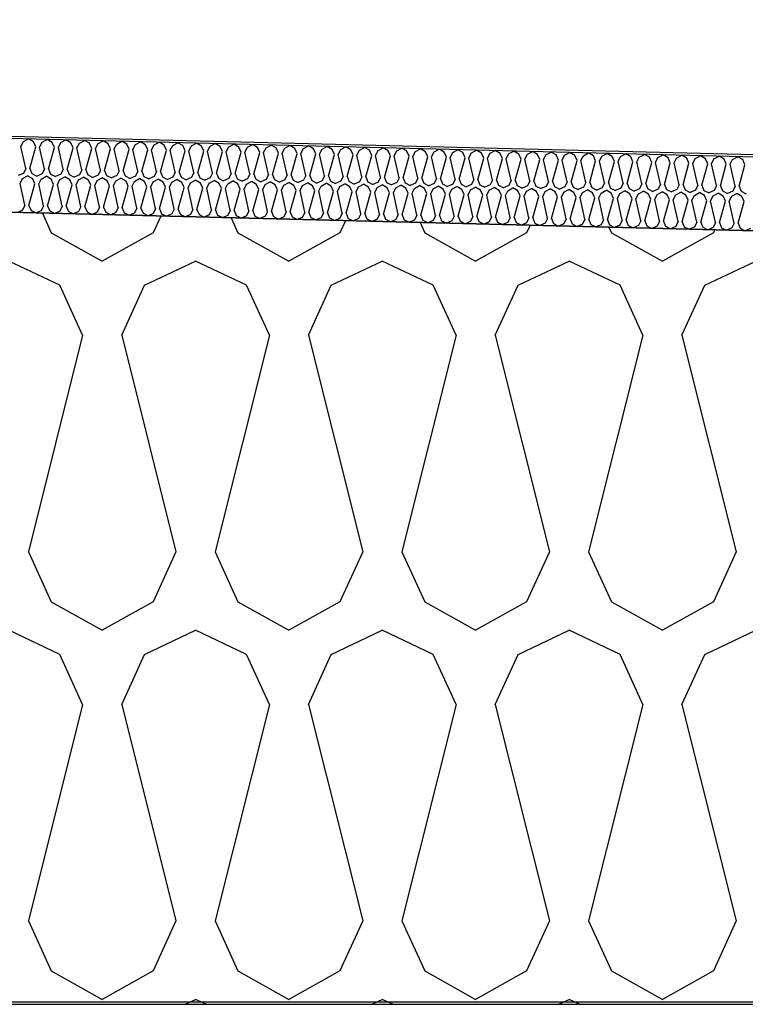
# Model space of a CAD drawing. Header units: millimetres. Extents: x -20520 to 12860, y -2780 to 10870.
# Tile 110 of 147: x -4800 to -4505, y 6472 to 6872. Entities that reach past the tile are written whole.
import ezdxf

# ---------------------------------------------------------------- set-up
doc = ezdxf.new("R2010")
doc.units = ezdxf.units.MM
doc.header["$LTSCALE"] = 0.5
doc.header["$MEASUREMENT"] = 0
doc.linetypes.add('PLINE', pattern=[0])
for name, color, linetype in [('0(Nye konstruksjoner)', 7, 'Continuous'), ('26-- Yttertak (Skravur)(Nye konstruksjoner)', 7, 'Continuous'), ('262- Taktekking (Skravur)(Nye konstruksjoner)', 7, 'Continuous'), ('858- Detaljer(Nye konstruksjoner)', 7, 'Continuous')]:
    doc.layers.add(name, color=color, linetype=linetype)
doc.linetypes.add('Membran', pattern='A,0,[2,A-2607.160 Prinsippsnitt fløy F1.Shx,S=0.253968,R=0,X=0,Y=0],-32,0', length=32)

# ---------------------------------------------------------------- blocks, each defined once
blk = doc.blocks.new('*X13')
at = {"layer": '26-- Yttertak (Skravur)(Nye konstruksjoner)', "linetype": 'PLINE'}
for p, q in [((-4791.05, 6793.52), (-4787.43, 6785.56)), ((-4742.92, 6792.31), (-4745.99, 6785.56)), ((-4714.3, 6791.6), (-4711.55, 6785.56)), ((-4667.89, 6790.44), (-4670.11, 6785.56)), ((-4637.54, 6789.68), (-4635.67, 6785.56)), ((-4592.86, 6788.56), (-4594.23, 6785.56)), ((-4560.79, 6787.76), (-4559.79, 6785.56)), ((-4517.84, 6786.69), (-4518.35, 6785.56)), ((-4787.43, 6785.56), (-4766.71, 6774)), ((-4745.99, 6785.56), (-4766.71, 6774)), ((-4711.55, 6785.56), (-4690.83, 6774)), ((-4670.11, 6785.56), (-4690.83, 6774)), ((-4635.67, 6785.56), (-4614.95, 6774)), ((-4594.23, 6785.56), (-4614.95, 6774)), ((-4559.79, 6785.56), (-4539.07, 6774)), ((-4518.35, 6785.56), (-4539.07, 6774)), ((-4783.93, 6764.19), (-4804.65, 6774)), ((-4749.49, 6764.19), (-4728.77, 6774)), ((-4708.05, 6764.19), (-4728.77, 6774)), ((-4673.61, 6764.19), (-4652.89, 6774)), ((-4632.17, 6764.19), (-4652.89, 6774)), ((-4597.73, 6764.19), (-4577.01, 6774)), ((-4556.29, 6764.19), (-4577.01, 6774)), ((-4521.85, 6764.19), (-4501.13, 6774)), ((-4774.68, 6743.87), (-4783.93, 6764.19)), ((-4758.74, 6743.87), (-4749.49, 6764.19)), ((-4698.8, 6743.87), (-4708.05, 6764.19)), ((-4682.86, 6743.87), (-4673.61, 6764.19)), ((-4622.92, 6743.87), (-4632.17, 6764.19)), ((-4606.98, 6743.87), (-4597.73, 6764.19)), ((-4547.04, 6743.87), (-4556.29, 6764.19)), ((-4531.1, 6743.87), (-4521.85, 6764.19)), ((-4774.68, 6743.87), (-4796.68, 6655.88)), ((-4758.74, 6743.87), (-4736.74, 6655.88)), ((-4698.8, 6743.87), (-4720.8, 6655.88)), ((-4682.86, 6743.87), (-4660.86, 6655.88)), ((-4622.92, 6743.87), (-4644.92, 6655.88)), ((-4606.98, 6743.87), (-4584.98, 6655.88)), ((-4547.04, 6743.87), (-4569.04, 6655.88)), ((-4531.1, 6743.87), (-4509.1, 6655.88)), ((-4796.68, 6655.88), (-4787.43, 6635.56)), ((-4736.74, 6655.88), (-4745.99, 6635.56)), ((-4720.8, 6655.88), (-4711.55, 6635.56)), ((-4660.86, 6655.88), (-4670.11, 6635.56)), ((-4644.92, 6655.88), (-4635.67, 6635.56)), ((-4584.98, 6655.88), (-4594.23, 6635.56)), ((-4569.04, 6655.88), (-4559.79, 6635.56)), ((-4509.1, 6655.88), (-4518.35, 6635.56)), ((-4787.43, 6635.56), (-4766.71, 6624)), ((-4745.99, 6635.56), (-4766.71, 6624)), ((-4711.55, 6635.56), (-4690.83, 6624)), ((-4670.11, 6635.56), (-4690.83, 6624)), ((-4635.67, 6635.56), (-4614.95, 6624)), ((-4594.23, 6635.56), (-4614.95, 6624)), ((-4559.79, 6635.56), (-4539.07, 6624)), ((-4518.35, 6635.56), (-4539.07, 6624)), ((-4783.93, 6614.19), (-4804.65, 6624)), ((-4749.49, 6614.19), (-4728.77, 6624)), ((-4708.05, 6614.19), (-4728.77, 6624)), ((-4673.61, 6614.19), (-4652.89, 6624)), ((-4632.17, 6614.19), (-4652.89, 6624)), ((-4597.73, 6614.19), (-4577.01, 6624)), ((-4556.29, 6614.19), (-4577.01, 6624)), ((-4521.85, 6614.19), (-4501.13, 6624)), ((-4774.68, 6593.87), (-4783.93, 6614.19)), ((-4758.74, 6593.87), (-4749.49, 6614.19)), ((-4698.8, 6593.87), (-4708.05, 6614.19)), ((-4682.86, 6593.87), (-4673.61, 6614.19)), ((-4622.92, 6593.87), (-4632.17, 6614.19)), ((-4606.98, 6593.87), (-4597.73, 6614.19)), ((-4547.04, 6593.87), (-4556.29, 6614.19)), ((-4531.1, 6593.87), (-4521.85, 6614.19)), ((-4774.68, 6593.87), (-4796.68, 6505.88)), ((-4758.74, 6593.87), (-4736.74, 6505.88)), ((-4698.8, 6593.87), (-4720.8, 6505.88)), ((-4682.86, 6593.87), (-4660.86, 6505.88)), ((-4622.92, 6593.87), (-4644.92, 6505.88)), ((-4606.98, 6593.87), (-4584.98, 6505.88)), ((-4547.04, 6593.87), (-4569.04, 6505.88)), ((-4531.1, 6593.87), (-4509.1, 6505.88)), ((-4796.68, 6505.88), (-4787.43, 6485.56)), ((-4736.74, 6505.88), (-4745.99, 6485.56)), ((-4720.8, 6505.88), (-4711.55, 6485.56)), ((-4660.86, 6505.88), (-4670.11, 6485.56)), ((-4644.92, 6505.88), (-4635.67, 6485.56)), ((-4584.98, 6505.88), (-4594.23, 6485.56)), ((-4569.04, 6505.88), (-4559.79, 6485.56)), ((-4509.1, 6505.88), (-4518.35, 6485.56)), ((-4787.43, 6485.56), (-4766.71, 6474)), ((-4745.99, 6485.56), (-4766.71, 6474)), ((-4711.55, 6485.56), (-4690.83, 6474)), ((-4670.11, 6485.56), (-4690.83, 6474)), ((-4635.67, 6485.56), (-4614.95, 6474)), ((-4594.23, 6485.56), (-4614.95, 6474)), ((-4559.79, 6485.56), (-4539.07, 6474)), ((-4518.35, 6485.56), (-4539.07, 6474)), ((-4733, 6472), (-4728.77, 6474)), ((-4724.54, 6472), (-4728.77, 6474)), ((-4657.12, 6472), (-4652.89, 6474)), ((-4648.66, 6472), (-4652.89, 6474)), ((-4581.24, 6472), (-4577.01, 6474)), ((-4572.78, 6472), (-4577.01, 6474))]:
    blk.add_line(p, q, dxfattribs=at)
blk = doc.blocks.new('*X23')
at = {"layer": '262- Taktekking (Skravur)(Nye konstruksjoner)', "linetype": 'PLINE'}
for p, q in [((-4799.74, 6820.55), (-4798.76, 6822.56)), ((-4798.76, 6822.56), (-4796.66, 6823.67)), ((-4794.62, 6822.46), (-4796.66, 6823.67)), ((-4793.74, 6820.4), (-4794.62, 6822.46)), ((-4792.15, 6820.36), (-4791.18, 6822.37)), ((-4791.18, 6822.37), (-4789.07, 6823.48)), ((-4787.03, 6822.27), (-4789.07, 6823.48)), ((-4786.16, 6820.21), (-4787.03, 6822.27)), ((-4784.56, 6820.17), (-4783.59, 6822.18)), ((-4783.59, 6822.18), (-4781.49, 6823.29)), ((-4779.45, 6822.08), (-4781.49, 6823.29)), ((-4776, 6821.99), (-4773.9, 6823.1)), ((-4771.86, 6821.89), (-4773.9, 6823.1)), ((-4768.42, 6821.8), (-4766.32, 6822.91)), ((-4764.28, 6821.7), (-4766.32, 6822.91)), ((-4760.83, 6821.61), (-4758.73, 6822.72)), ((-4756.69, 6821.51), (-4758.73, 6822.72)), ((-4753.25, 6821.42), (-4751.15, 6822.53)), ((-4749.1, 6821.32), (-4751.15, 6822.53)), ((-4745.66, 6821.23), (-4743.56, 6822.34)), ((-4741.52, 6821.13), (-4743.56, 6822.34)), ((-4797.76, 6811.7), (-4799.74, 6820.55)), ((-4796.16, 6811.66), (-4793.74, 6820.4)), ((-4790.17, 6811.51), (-4792.15, 6820.36)), ((-4788.58, 6811.47), (-4786.16, 6820.21)), ((-4782.59, 6811.32), (-4784.56, 6820.17)), ((-4780.99, 6811.28), (-4778.57, 6820.02)), ((-4778.57, 6820.02), (-4779.45, 6822.08)), ((-4776.98, 6819.99), (-4776, 6821.99)), ((-4775, 6811.13), (-4776.98, 6819.99)), ((-4773.41, 6811.09), (-4770.99, 6819.84)), ((-4770.99, 6819.84), (-4771.86, 6821.89)), ((-4769.39, 6819.8), (-4768.42, 6821.8)), ((-4767.41, 6810.94), (-4769.39, 6819.8)), ((-4765.82, 6810.9), (-4763.4, 6819.65)), ((-4763.4, 6819.65), (-4764.28, 6821.7)), ((-4761.81, 6819.61), (-4760.83, 6821.61)), ((-4759.83, 6810.75), (-4761.81, 6819.61)), ((-4758.24, 6810.71), (-4755.82, 6819.46)), ((-4755.82, 6819.46), (-4756.69, 6821.51)), ((-4754.22, 6819.42), (-4753.25, 6821.42)), ((-4752.24, 6810.56), (-4754.22, 6819.42)), ((-4750.65, 6810.53), (-4748.23, 6819.27)), ((-4748.23, 6819.27), (-4749.1, 6821.32)), ((-4746.64, 6819.23), (-4745.66, 6821.23)), ((-4744.66, 6810.38), (-4746.64, 6819.23)), ((-4743.06, 6810.34), (-4740.65, 6819.08)), ((-4740.65, 6819.08), (-4741.52, 6821.13)), ((-4739.05, 6819.04), (-4738.08, 6821.05)), ((-4737.07, 6810.19), (-4739.05, 6819.04)), ((-4738.08, 6821.05), (-4735.98, 6822.15)), ((-4733.93, 6820.94), (-4735.98, 6822.15)), ((-4735.48, 6810.15), (-4733.06, 6818.89)), ((-4733.06, 6818.89), (-4733.93, 6820.94)), ((-4731.47, 6818.85), (-4730.49, 6820.86)), ((-4729.49, 6810), (-4731.47, 6818.85)), ((-4730.49, 6820.86), (-4728.39, 6821.96)), ((-4726.35, 6820.75), (-4728.39, 6821.96)), ((-4727.89, 6809.96), (-4725.47, 6818.7)), ((-4725.47, 6818.7), (-4726.35, 6820.75)), ((-4723.88, 6818.66), (-4722.91, 6820.67)), ((-4721.9, 6809.81), (-4723.88, 6818.66)), ((-4722.91, 6820.67), (-4720.8, 6821.77)), ((-4718.76, 6820.56), (-4720.8, 6821.77)), ((-4720.31, 6809.77), (-4717.89, 6818.51)), ((-4717.89, 6818.51), (-4718.76, 6820.56)), ((-4716.29, 6818.47), (-4715.32, 6820.48)), ((-4714.32, 6809.62), (-4716.29, 6818.47)), ((-4715.32, 6820.48), (-4713.22, 6821.58)), ((-4711.18, 6820.37), (-4713.22, 6821.58)), ((-4712.72, 6809.58), (-4710.3, 6818.32)), ((-4710.3, 6818.32), (-4711.18, 6820.37)), ((-4708.71, 6818.28), (-4707.73, 6820.29)), ((-4706.73, 6809.43), (-4708.71, 6818.28)), ((-4707.73, 6820.29), (-4705.63, 6821.39)), ((-4703.59, 6820.18), (-4705.63, 6821.39)), ((-4702.72, 6818.13), (-4703.59, 6820.18)), ((-4701.12, 6818.09), (-4700.15, 6820.1)), ((-4700.15, 6820.1), (-4698.05, 6821.2)), ((-4696.01, 6819.99), (-4698.05, 6821.2)), ((-4695.13, 6817.94), (-4696.01, 6819.99)), ((-4693.54, 6817.9), (-4692.56, 6819.91)), ((-4692.56, 6819.91), (-4690.46, 6821.01)), ((-4688.42, 6819.8), (-4690.46, 6821.01)), ((-4687.55, 6817.75), (-4688.42, 6819.8)), ((-4685.95, 6817.71), (-4684.98, 6819.72)), ((-4684.98, 6819.72), (-4682.88, 6820.82)), ((-4680.83, 6819.61), (-4682.88, 6820.82)), ((-4679.96, 6817.56), (-4680.83, 6819.61)), ((-4678.37, 6817.52), (-4677.39, 6819.53)), ((-4677.39, 6819.53), (-4675.29, 6820.63)), ((-4673.25, 6819.42), (-4675.29, 6820.63)), ((-4672.38, 6817.37), (-4673.25, 6819.42)), ((-4670.78, 6817.33), (-4669.81, 6819.34)), ((-4669.81, 6819.34), (-4667.71, 6820.44)), ((-4665.66, 6819.23), (-4667.71, 6820.44)), ((-4664.79, 6817.18), (-4665.66, 6819.23)), ((-4663.2, 6817.14), (-4662.22, 6819.15)), ((-4662.22, 6819.15), (-4660.12, 6820.25)), ((-4658.08, 6819.05), (-4660.12, 6820.25)), ((-4657.2, 6816.99), (-4658.08, 6819.05)), ((-4655.61, 6816.95), (-4654.64, 6818.96)), ((-4654.64, 6818.96), (-4652.54, 6820.06)), ((-4650.49, 6818.86), (-4652.54, 6820.06)), ((-4649.62, 6816.8), (-4650.49, 6818.86)), ((-4648.03, 6816.76), (-4647.05, 6818.77)), ((-4647.05, 6818.77), (-4644.95, 6819.87)), ((-4642.91, 6818.67), (-4644.95, 6819.87)), ((-4642.03, 6816.61), (-4642.91, 6818.67)), ((-4640.44, 6816.57), (-4639.46, 6818.58)), ((-4639.46, 6818.58), (-4637.36, 6819.68)), ((-4635.32, 6818.48), (-4637.36, 6819.68)), ((-4634.45, 6816.42), (-4635.32, 6818.48)), ((-4632.85, 6816.38), (-4631.88, 6818.39)), ((-4631.88, 6818.39), (-4629.78, 6819.49)), ((-4627.74, 6818.29), (-4629.78, 6819.49)), ((-4626.86, 6816.23), (-4627.74, 6818.29)), ((-4625.27, 6816.19), (-4624.29, 6818.2)), ((-4624.29, 6818.2), (-4622.19, 6819.3)), ((-4620.15, 6818.1), (-4622.19, 6819.3)), ((-4616.71, 6818.01), (-4614.61, 6819.12)), ((-4612.56, 6817.91), (-4614.61, 6819.12)), ((-4609.12, 6817.82), (-4607.02, 6818.93)), ((-4604.98, 6817.72), (-4607.02, 6818.93)), ((-4601.54, 6817.63), (-4599.44, 6818.74)), ((-4597.39, 6817.53), (-4599.44, 6818.74)), ((-4593.95, 6817.44), (-4591.85, 6818.55)), ((-4589.81, 6817.34), (-4591.85, 6818.55)), ((-4586.37, 6817.25), (-4584.27, 6818.36)), ((-4582.22, 6817.15), (-4584.27, 6818.36)), ((-4705.14, 6809.39), (-4702.72, 6818.13)), ((-4699.14, 6809.24), (-4701.12, 6818.09)), ((-4697.55, 6809.2), (-4695.13, 6817.94)), ((-4691.56, 6809.05), (-4693.54, 6817.9)), ((-4689.97, 6809.01), (-4687.55, 6817.75)), ((-4683.97, 6808.86), (-4685.95, 6817.71)), ((-4682.38, 6808.82), (-4679.96, 6817.56)), ((-4676.39, 6808.67), (-4678.37, 6817.52)), ((-4674.79, 6808.63), (-4672.38, 6817.37)), ((-4668.8, 6808.48), (-4670.78, 6817.33)), ((-4667.21, 6808.44), (-4664.79, 6817.18)), ((-4661.22, 6808.29), (-4663.2, 6817.14)), ((-4659.62, 6808.25), (-4657.2, 6816.99)), ((-4653.63, 6808.1), (-4655.61, 6816.95)), ((-4652.04, 6808.06), (-4649.62, 6816.8)), ((-4646.05, 6807.91), (-4648.03, 6816.76)), ((-4644.45, 6807.87), (-4642.03, 6816.61)), ((-4638.46, 6807.72), (-4640.44, 6816.57)), ((-4636.87, 6807.68), (-4634.45, 6816.42)), ((-4630.88, 6807.53), (-4632.85, 6816.38)), ((-4629.28, 6807.49), (-4626.86, 6816.23)), ((-4623.29, 6807.34), (-4625.27, 6816.19)), ((-4621.7, 6807.3), (-4619.28, 6816.04)), ((-4619.28, 6816.04), (-4620.15, 6818.1)), ((-4617.68, 6816), (-4616.71, 6818.01)), ((-4615.7, 6807.15), (-4617.68, 6816)), ((-4614.11, 6807.11), (-4611.69, 6815.85)), ((-4611.69, 6815.85), (-4612.56, 6817.91)), ((-4610.1, 6815.81), (-4609.12, 6817.82)), ((-4608.12, 6806.96), (-4610.1, 6815.81)), ((-4606.52, 6806.92), (-4604.11, 6815.66)), ((-4604.11, 6815.66), (-4604.98, 6817.72)), ((-4602.51, 6815.62), (-4601.54, 6817.63)), ((-4600.53, 6806.77), (-4602.51, 6815.62)), ((-4598.94, 6806.73), (-4596.52, 6815.47)), ((-4596.52, 6815.47), (-4597.39, 6817.53)), ((-4594.93, 6815.43), (-4593.95, 6817.44)), ((-4592.95, 6806.58), (-4594.93, 6815.43)), ((-4591.35, 6806.54), (-4588.93, 6815.28)), ((-4588.93, 6815.28), (-4589.81, 6817.34)), ((-4587.34, 6815.24), (-4586.37, 6817.25)), ((-4585.36, 6806.39), (-4587.34, 6815.24)), ((-4583.77, 6806.35), (-4581.35, 6815.09)), ((-4581.35, 6815.09), (-4582.22, 6817.15)), ((-4579.76, 6815.05), (-4578.78, 6817.06)), ((-4577.78, 6806.2), (-4579.76, 6815.05)), ((-4578.78, 6817.06), (-4576.68, 6818.17)), ((-4574.64, 6816.96), (-4576.68, 6818.17)), ((-4576.18, 6806.16), (-4573.76, 6814.9)), ((-4573.76, 6814.9), (-4574.64, 6816.96)), ((-4572.17, 6814.86), (-4571.19, 6816.87)), ((-4570.19, 6806.01), (-4572.17, 6814.86)), ((-4571.19, 6816.87), (-4569.09, 6817.98)), ((-4567.05, 6816.77), (-4569.09, 6817.98)), ((-4568.6, 6805.97), (-4566.18, 6814.72)), ((-4566.18, 6814.72), (-4567.05, 6816.77)), ((-4564.58, 6814.68), (-4563.61, 6816.68)), ((-4562.61, 6805.82), (-4564.58, 6814.68)), ((-4563.61, 6816.68), (-4561.51, 6817.79)), ((-4559.47, 6816.58), (-4561.51, 6817.79)), ((-4561.01, 6805.78), (-4558.59, 6814.53)), ((-4558.59, 6814.53), (-4559.47, 6816.58)), ((-4557, 6814.49), (-4556.02, 6816.49)), ((-4555.02, 6805.63), (-4557, 6814.49)), ((-4556.02, 6816.49), (-4553.92, 6817.6)), ((-4551.88, 6816.39), (-4553.92, 6817.6)), ((-4553.43, 6805.59), (-4551.01, 6814.34)), ((-4551.01, 6814.34), (-4551.88, 6816.39)), ((-4549.41, 6814.3), (-4548.44, 6816.3)), ((-4547.43, 6805.44), (-4549.41, 6814.3)), ((-4548.44, 6816.3), (-4546.34, 6817.41)), ((-4544.3, 6816.2), (-4546.34, 6817.41)), ((-4543.42, 6814.15), (-4544.3, 6816.2)), ((-4541.83, 6814.11), (-4540.85, 6816.11)), ((-4540.85, 6816.11), (-4538.75, 6817.22)), ((-4536.71, 6816.01), (-4538.75, 6817.22)), ((-4535.84, 6813.96), (-4536.71, 6816.01)), ((-4534.24, 6813.92), (-4533.27, 6815.92)), ((-4533.27, 6815.92), (-4531.17, 6817.03)), ((-4529.12, 6815.82), (-4531.17, 6817.03)), ((-4528.25, 6813.77), (-4529.12, 6815.82)), ((-4526.66, 6813.73), (-4525.68, 6815.74)), ((-4525.68, 6815.74), (-4523.58, 6816.84)), ((-4521.54, 6815.63), (-4523.58, 6816.84)), ((-4520.66, 6813.58), (-4521.54, 6815.63)), ((-4519.07, 6813.54), (-4518.1, 6815.55)), ((-4518.1, 6815.55), (-4516, 6816.65)), ((-4513.95, 6815.44), (-4516, 6816.65)), ((-4513.08, 6813.39), (-4513.95, 6815.44)), ((-4511.49, 6813.35), (-4510.51, 6815.36)), ((-4510.51, 6815.36), (-4508.41, 6816.46)), ((-4506.37, 6815.25), (-4508.41, 6816.46)), ((-4505.49, 6813.2), (-4506.37, 6815.25)), ((-4797.76, 6811.7), (-4798.73, 6809.69)), ((-4796.16, 6811.66), (-4795.29, 6809.61)), ((-4790.17, 6811.51), (-4791.15, 6809.5)), ((-4788.58, 6811.47), (-4787.7, 6809.42)), ((-4782.59, 6811.32), (-4783.56, 6809.32)), ((-4780.99, 6811.28), (-4780.12, 6809.23)), ((-4775, 6811.13), (-4775.98, 6809.13)), ((-4773.41, 6811.09), (-4772.53, 6809.04)), ((-4767.41, 6810.94), (-4768.39, 6808.94)), ((-4765.82, 6810.9), (-4764.95, 6808.85)), ((-4759.83, 6810.75), (-4760.8, 6808.75)), ((-4758.24, 6810.71), (-4757.36, 6808.66)), ((-4752.24, 6810.56), (-4753.22, 6808.56)), ((-4750.65, 6810.53), (-4749.78, 6808.47)), ((-4744.66, 6810.38), (-4745.63, 6808.37)), ((-4743.06, 6810.34), (-4742.19, 6808.28)), ((-4737.07, 6810.19), (-4738.05, 6808.18)), ((-4545.84, 6805.4), (-4543.42, 6814.15)), ((-4539.85, 6805.26), (-4541.83, 6814.11)), ((-4538.25, 6805.22), (-4535.84, 6813.96)), ((-4532.26, 6805.07), (-4534.24, 6813.92)), ((-4530.67, 6805.03), (-4528.25, 6813.77)), ((-4524.68, 6804.88), (-4526.66, 6813.73)), ((-4523.08, 6804.84), (-4520.66, 6813.58)), ((-4517.09, 6804.69), (-4519.07, 6813.54)), ((-4515.5, 6804.65), (-4513.08, 6813.39)), ((-4509.51, 6804.5), (-4511.49, 6813.35)), ((-4507.91, 6804.46), (-4505.49, 6813.2)), ((-4798.73, 6809.69), (-4800.83, 6808.77)), ((-4800.11, 6805.56), (-4799.14, 6807.57)), ((-4799.14, 6807.57), (-4797.04, 6808.67)), ((-4794.99, 6807.46), (-4797.04, 6808.67)), ((-4795.29, 6809.61), (-4793.24, 6808.58)), ((-4794.12, 6805.41), (-4794.99, 6807.46)), ((-4791.15, 6809.5), (-4793.24, 6808.58)), ((-4792.53, 6805.37), (-4791.55, 6807.38)), ((-4791.55, 6807.38), (-4789.45, 6808.48)), ((-4787.41, 6807.27), (-4789.45, 6808.48)), ((-4787.7, 6809.42), (-4785.66, 6808.39)), ((-4786.53, 6805.22), (-4787.41, 6807.27)), ((-4783.56, 6809.32), (-4785.66, 6808.39)), ((-4784.94, 6805.18), (-4783.96, 6807.19)), ((-4783.96, 6807.19), (-4781.86, 6808.29)), ((-4779.82, 6807.08), (-4781.86, 6808.29)), ((-4780.12, 6809.23), (-4778.07, 6808.2)), ((-4778.95, 6805.03), (-4779.82, 6807.08)), ((-4775.98, 6809.13), (-4778.07, 6808.2)), ((-4777.35, 6804.99), (-4776.38, 6807)), ((-4776.38, 6807), (-4774.28, 6808.1)), ((-4772.24, 6806.89), (-4774.28, 6808.1)), ((-4772.53, 6809.04), (-4770.49, 6808.01)), ((-4771.36, 6804.84), (-4772.24, 6806.89)), ((-4768.39, 6808.94), (-4770.49, 6808.01)), ((-4769.77, 6804.8), (-4768.79, 6806.81)), ((-4768.79, 6806.81), (-4766.69, 6807.91)), ((-4764.65, 6806.7), (-4766.69, 6807.91)), ((-4764.95, 6808.85), (-4762.9, 6807.82)), ((-4763.78, 6804.65), (-4764.65, 6806.7)), ((-4760.8, 6808.75), (-4762.9, 6807.82)), ((-4762.18, 6804.61), (-4761.21, 6806.62)), ((-4761.21, 6806.62), (-4759.11, 6807.72)), ((-4757.06, 6806.52), (-4759.11, 6807.72)), ((-4757.36, 6808.66), (-4755.31, 6807.63)), ((-4756.19, 6804.46), (-4757.06, 6806.52)), ((-4753.22, 6808.56), (-4755.31, 6807.63)), ((-4754.6, 6804.42), (-4753.62, 6806.43)), ((-4753.62, 6806.43), (-4751.52, 6807.53)), ((-4749.48, 6806.33), (-4751.52, 6807.53)), ((-4749.78, 6808.47), (-4747.73, 6807.44)), ((-4748.61, 6804.27), (-4749.48, 6806.33)), ((-4745.63, 6808.37), (-4747.73, 6807.44)), ((-4747.01, 6804.23), (-4746.04, 6806.24)), ((-4746.04, 6806.24), (-4743.94, 6807.34)), ((-4741.89, 6806.14), (-4743.94, 6807.34)), ((-4742.19, 6808.28), (-4740.14, 6807.25)), ((-4738.05, 6808.18), (-4740.14, 6807.25)), ((-4738.45, 6806.05), (-4736.35, 6807.15)), ((-4734.31, 6805.95), (-4736.35, 6807.15)), ((-4735.48, 6810.15), (-4734.61, 6808.09)), ((-4734.61, 6808.09), (-4732.56, 6807.06)), ((-4730.46, 6807.99), (-4732.56, 6807.06)), ((-4730.87, 6805.86), (-4728.77, 6806.96)), ((-4729.49, 6810), (-4730.46, 6807.99)), ((-4726.72, 6805.76), (-4728.77, 6806.96)), ((-4727.89, 6809.96), (-4727.02, 6807.9)), ((-4727.02, 6807.9), (-4724.97, 6806.87)), ((-4722.88, 6807.8), (-4724.97, 6806.87)), ((-4723.28, 6805.67), (-4721.18, 6806.77)), ((-4721.9, 6809.81), (-4722.88, 6807.8)), ((-4719.14, 6805.57), (-4721.18, 6806.77)), ((-4720.31, 6809.77), (-4719.43, 6807.71)), ((-4719.43, 6807.71), (-4717.39, 6806.68)), ((-4715.29, 6807.61), (-4717.39, 6806.68)), ((-4715.69, 6805.48), (-4713.59, 6806.59)), ((-4714.32, 6809.62), (-4715.29, 6807.61)), ((-4711.55, 6805.38), (-4713.59, 6806.59)), ((-4712.72, 6809.58), (-4711.85, 6807.52)), ((-4711.85, 6807.52), (-4709.8, 6806.49)), ((-4707.71, 6807.42), (-4709.8, 6806.49)), ((-4708.11, 6805.29), (-4706.01, 6806.4)), ((-4706.73, 6809.43), (-4707.71, 6807.42)), ((-4703.97, 6805.19), (-4706.01, 6806.4)), ((-4705.14, 6809.39), (-4704.26, 6807.33)), ((-4704.26, 6807.33), (-4702.22, 6806.3)), ((-4700.12, 6807.23), (-4702.22, 6806.3)), ((-4700.52, 6805.1), (-4698.42, 6806.21)), ((-4699.14, 6809.24), (-4700.12, 6807.23)), ((-4696.38, 6805), (-4698.42, 6806.21)), ((-4697.55, 6809.2), (-4696.68, 6807.14)), ((-4696.68, 6807.14), (-4694.63, 6806.11)), ((-4692.53, 6807.04), (-4694.63, 6806.11)), ((-4691.56, 6809.05), (-4692.53, 6807.04)), ((-4689.97, 6809.01), (-4689.09, 6806.95)), ((-4689.09, 6806.95), (-4687.04, 6805.92)), ((-4684.95, 6806.85), (-4687.04, 6805.92)), ((-4683.97, 6808.86), (-4684.95, 6806.85)), ((-4682.38, 6808.82), (-4681.51, 6806.76)), ((-4681.51, 6806.76), (-4679.46, 6805.73)), ((-4677.36, 6806.66), (-4679.46, 6805.73)), ((-4676.39, 6808.67), (-4677.36, 6806.66)), ((-4674.79, 6808.63), (-4673.92, 6806.57)), ((-4673.92, 6806.57), (-4671.87, 6805.54)), ((-4669.78, 6806.47), (-4671.87, 6805.54)), ((-4668.8, 6808.48), (-4669.78, 6806.47)), ((-4667.21, 6808.44), (-4666.34, 6806.38)), ((-4666.34, 6806.38), (-4664.29, 6805.35)), ((-4662.19, 6806.28), (-4664.29, 6805.35)), ((-4661.22, 6808.29), (-4662.19, 6806.28)), ((-4659.62, 6808.25), (-4658.75, 6806.19)), ((-4658.75, 6806.19), (-4656.7, 6805.16)), ((-4653.63, 6808.1), (-4654.61, 6806.09)), ((-4652.04, 6808.06), (-4651.16, 6806.01)), ((-4646.05, 6807.91), (-4647.02, 6805.9)), ((-4644.45, 6807.87), (-4643.58, 6805.82)), ((-4638.46, 6807.72), (-4639.44, 6805.71)), ((-4636.87, 6807.68), (-4635.99, 6805.63)), ((-4630.88, 6807.53), (-4631.85, 6805.52)), ((-4629.28, 6807.49), (-4628.41, 6805.44)), ((-4623.29, 6807.34), (-4624.26, 6805.33)), ((-4621.7, 6807.3), (-4620.82, 6805.25)), ((-4615.7, 6807.15), (-4616.68, 6805.14)), ((-4614.11, 6807.11), (-4613.24, 6805.06)), ((-4608.12, 6806.96), (-4609.09, 6804.95)), ((-4606.52, 6806.92), (-4605.65, 6804.87)), ((-4600.53, 6806.77), (-4601.51, 6804.76)), ((-4598.94, 6806.73), (-4598.07, 6804.68)), ((-4592.95, 6806.58), (-4593.92, 6804.57)), ((-4591.35, 6806.54), (-4590.48, 6804.49)), ((-4585.36, 6806.39), (-4586.34, 6804.38)), ((-4583.77, 6806.35), (-4582.89, 6804.3)), ((-4577.78, 6806.2), (-4578.75, 6804.2)), ((-4798.13, 6796.71), (-4800.11, 6805.56)), ((-4796.54, 6796.67), (-4794.12, 6805.41)), ((-4790.55, 6796.52), (-4792.53, 6805.37)), ((-4788.95, 6796.48), (-4786.53, 6805.22)), ((-4782.96, 6796.33), (-4784.94, 6805.18)), ((-4781.37, 6796.29), (-4778.95, 6805.03)), ((-4775.37, 6796.14), (-4777.35, 6804.99)), ((-4773.78, 6796.1), (-4771.36, 6804.84)), ((-4767.79, 6795.95), (-4769.77, 6804.8)), ((-4766.2, 6795.91), (-4763.78, 6804.65)), ((-4760.2, 6795.76), (-4762.18, 6804.61)), ((-4758.61, 6795.72), (-4756.19, 6804.46)), ((-4752.62, 6795.57), (-4754.6, 6804.42)), ((-4751.02, 6795.53), (-4748.61, 6804.27)), ((-4745.03, 6795.38), (-4747.01, 6804.23)), ((-4743.44, 6795.34), (-4741.02, 6804.08)), ((-4741.02, 6804.08), (-4741.89, 6806.14)), ((-4739.43, 6804.04), (-4738.45, 6806.05)), ((-4737.45, 6795.19), (-4739.43, 6804.04)), ((-4735.85, 6795.15), (-4733.43, 6803.89)), ((-4733.43, 6803.89), (-4734.31, 6805.95)), ((-4731.84, 6803.85), (-4730.87, 6805.86)), ((-4729.86, 6795), (-4731.84, 6803.85)), ((-4728.27, 6794.96), (-4725.85, 6803.7)), ((-4725.85, 6803.7), (-4726.72, 6805.76)), ((-4724.26, 6803.66), (-4723.28, 6805.67)), ((-4722.28, 6794.81), (-4724.26, 6803.66)), ((-4720.68, 6794.77), (-4718.26, 6803.51)), ((-4718.26, 6803.51), (-4719.14, 6805.57)), ((-4716.67, 6803.47), (-4715.69, 6805.48)), ((-4714.69, 6794.62), (-4716.67, 6803.47)), ((-4713.1, 6794.58), (-4710.68, 6803.32)), ((-4710.68, 6803.32), (-4711.55, 6805.38)), ((-4709.08, 6803.28), (-4708.11, 6805.29)), ((-4707.11, 6794.43), (-4709.08, 6803.28)), ((-4705.51, 6794.39), (-4703.09, 6803.13)), ((-4703.09, 6803.13), (-4703.97, 6805.19)), ((-4701.5, 6803.09), (-4700.52, 6805.1)), ((-4699.52, 6794.24), (-4701.5, 6803.09)), ((-4697.93, 6794.2), (-4695.51, 6802.94)), ((-4695.51, 6802.94), (-4696.38, 6805)), ((-4693.91, 6802.9), (-4692.94, 6804.91)), ((-4691.93, 6794.05), (-4693.91, 6802.9)), ((-4692.94, 6804.91), (-4690.84, 6806.02)), ((-4688.8, 6804.81), (-4690.84, 6806.02)), ((-4690.34, 6794.01), (-4687.92, 6802.75)), ((-4687.92, 6802.75), (-4688.8, 6804.81)), ((-4686.33, 6802.71), (-4685.35, 6804.72)), ((-4684.35, 6793.86), (-4686.33, 6802.71)), ((-4685.35, 6804.72), (-4683.25, 6805.83)), ((-4681.21, 6804.62), (-4683.25, 6805.83)), ((-4682.75, 6793.82), (-4680.34, 6802.56)), ((-4680.34, 6802.56), (-4681.21, 6804.62)), ((-4678.74, 6802.52), (-4677.77, 6804.53)), ((-4676.76, 6793.67), (-4678.74, 6802.52)), ((-4677.77, 6804.53), (-4675.67, 6805.64)), ((-4673.62, 6804.43), (-4675.67, 6805.64)), ((-4675.17, 6793.63), (-4672.75, 6802.37)), ((-4672.75, 6802.37), (-4673.62, 6804.43)), ((-4671.16, 6802.33), (-4670.18, 6804.34)), ((-4669.18, 6793.48), (-4671.16, 6802.33)), ((-4670.18, 6804.34), (-4668.08, 6805.45)), ((-4666.04, 6804.24), (-4668.08, 6805.45)), ((-4667.58, 6793.44), (-4665.16, 6802.19)), ((-4665.16, 6802.19), (-4666.04, 6804.24)), ((-4663.57, 6802.15), (-4662.6, 6804.15)), ((-4662.6, 6804.15), (-4660.5, 6805.26)), ((-4658.45, 6804.05), (-4660.5, 6805.26)), ((-4657.58, 6802), (-4658.45, 6804.05)), ((-4654.61, 6806.09), (-4656.7, 6805.16)), ((-4655.99, 6801.96), (-4655.01, 6803.96)), ((-4655.01, 6803.96), (-4652.91, 6805.07)), ((-4650.87, 6803.86), (-4652.91, 6805.07)), ((-4651.16, 6806.01), (-4649.12, 6804.97)), ((-4649.99, 6801.81), (-4650.87, 6803.86)), ((-4647.02, 6805.9), (-4649.12, 6804.97)), ((-4648.4, 6801.77), (-4647.42, 6803.77)), ((-4647.42, 6803.77), (-4645.32, 6804.88)), ((-4643.28, 6803.67), (-4645.32, 6804.88)), ((-4643.58, 6805.82), (-4641.53, 6804.78)), ((-4642.41, 6801.62), (-4643.28, 6803.67)), ((-4639.44, 6805.71), (-4641.53, 6804.78)), ((-4640.81, 6801.58), (-4639.84, 6803.58)), ((-4639.84, 6803.58), (-4637.74, 6804.69)), ((-4635.7, 6803.48), (-4637.74, 6804.69)), ((-4635.99, 6805.63), (-4633.95, 6804.59)), ((-4634.82, 6801.43), (-4635.7, 6803.48)), ((-4631.85, 6805.52), (-4633.95, 6804.59)), ((-4633.23, 6801.39), (-4632.25, 6803.39)), ((-4632.25, 6803.39), (-4630.15, 6804.5)), ((-4628.11, 6803.29), (-4630.15, 6804.5)), ((-4628.41, 6805.44), (-4626.36, 6804.4)), ((-4627.24, 6801.24), (-4628.11, 6803.29)), ((-4624.26, 6805.33), (-4626.36, 6804.4)), ((-4625.64, 6801.2), (-4624.67, 6803.21)), ((-4624.67, 6803.21), (-4622.57, 6804.31)), ((-4620.53, 6803.1), (-4622.57, 6804.31)), ((-4620.82, 6805.25), (-4618.78, 6804.21)), ((-4619.65, 6801.05), (-4620.53, 6803.1)), ((-4616.68, 6805.14), (-4618.78, 6804.21)), ((-4618.06, 6801.01), (-4617.08, 6803.02)), ((-4617.08, 6803.02), (-4614.98, 6804.12)), ((-4612.94, 6802.91), (-4614.98, 6804.12)), ((-4613.24, 6805.06), (-4611.19, 6804.03)), ((-4612.07, 6800.86), (-4612.94, 6802.91)), ((-4609.09, 6804.95), (-4611.19, 6804.03)), ((-4610.47, 6800.82), (-4609.5, 6802.83)), ((-4609.5, 6802.83), (-4607.4, 6803.93)), ((-4605.35, 6802.72), (-4607.4, 6803.93)), ((-4605.65, 6804.87), (-4603.6, 6803.84)), ((-4604.48, 6800.67), (-4605.35, 6802.72)), ((-4601.51, 6804.76), (-4603.6, 6803.84)), ((-4602.89, 6800.63), (-4601.91, 6802.64)), ((-4601.91, 6802.64), (-4599.81, 6803.74)), ((-4597.77, 6802.53), (-4599.81, 6803.74)), ((-4598.07, 6804.68), (-4596.02, 6803.65)), ((-4596.9, 6800.48), (-4597.77, 6802.53)), ((-4593.92, 6804.57), (-4596.02, 6803.65)), ((-4595.3, 6800.44), (-4594.33, 6802.45)), ((-4594.33, 6802.45), (-4592.23, 6803.55)), ((-4590.18, 6802.34), (-4592.23, 6803.55)), ((-4590.48, 6804.49), (-4588.43, 6803.46)), ((-4589.31, 6800.29), (-4590.18, 6802.34)), ((-4586.34, 6804.38), (-4588.43, 6803.46)), ((-4587.72, 6800.25), (-4586.74, 6802.26)), ((-4586.74, 6802.26), (-4584.64, 6803.36)), ((-4582.6, 6802.15), (-4584.64, 6803.36)), ((-4582.89, 6804.3), (-4580.85, 6803.27)), ((-4578.75, 6804.2), (-4580.85, 6803.27)), ((-4579.16, 6802.07), (-4577.05, 6803.17)), ((-4575.01, 6801.96), (-4577.05, 6803.17)), ((-4576.18, 6806.16), (-4575.31, 6804.11)), ((-4575.31, 6804.11), (-4573.26, 6803.08)), ((-4571.17, 6804.01), (-4573.26, 6803.08)), ((-4571.57, 6801.88), (-4569.47, 6802.98)), ((-4570.19, 6806.01), (-4571.17, 6804.01)), ((-4567.43, 6801.77), (-4569.47, 6802.98)), ((-4568.6, 6805.97), (-4567.72, 6803.92)), ((-4567.72, 6803.92), (-4565.68, 6802.89)), ((-4563.58, 6803.82), (-4565.68, 6802.89)), ((-4563.98, 6801.69), (-4561.88, 6802.79)), ((-4562.61, 6805.82), (-4563.58, 6803.82)), ((-4559.84, 6801.58), (-4561.88, 6802.79)), ((-4561.01, 6805.78), (-4560.14, 6803.73)), ((-4560.14, 6803.73), (-4558.09, 6802.7)), ((-4555.99, 6803.63), (-4558.09, 6802.7)), ((-4556.4, 6801.5), (-4554.3, 6802.6)), ((-4555.02, 6805.63), (-4555.99, 6803.63)), ((-4552.26, 6801.39), (-4554.3, 6802.6)), ((-4553.43, 6805.59), (-4552.55, 6803.54)), ((-4552.55, 6803.54), (-4550.51, 6802.51)), ((-4548.41, 6803.44), (-4550.51, 6802.51)), ((-4548.81, 6801.31), (-4546.71, 6802.41)), ((-4547.43, 6805.44), (-4548.41, 6803.44)), ((-4544.67, 6801.21), (-4546.71, 6802.41)), ((-4545.84, 6805.4), (-4544.97, 6803.35)), ((-4544.97, 6803.35), (-4542.92, 6802.32)), ((-4540.82, 6803.25), (-4542.92, 6802.32)), ((-4541.23, 6801.12), (-4539.13, 6802.22)), ((-4539.85, 6805.26), (-4540.82, 6803.25)), ((-4537.08, 6801.02), (-4539.13, 6802.22)), ((-4538.25, 6805.22), (-4537.38, 6803.16)), ((-4537.38, 6803.16), (-4535.33, 6802.13)), ((-4533.24, 6803.06), (-4535.33, 6802.13)), ((-4532.26, 6805.07), (-4533.24, 6803.06)), ((-4530.67, 6805.03), (-4529.8, 6802.97)), ((-4529.8, 6802.97), (-4527.75, 6801.94)), ((-4525.65, 6802.87), (-4527.75, 6801.94)), ((-4524.68, 6804.88), (-4525.65, 6802.87)), ((-4523.08, 6804.84), (-4522.21, 6802.78)), ((-4522.21, 6802.78), (-4520.16, 6801.75)), ((-4518.07, 6802.68), (-4520.16, 6801.75)), ((-4517.09, 6804.69), (-4518.07, 6802.68)), ((-4515.5, 6804.65), (-4514.62, 6802.59)), ((-4514.62, 6802.59), (-4512.58, 6801.56)), ((-4510.48, 6802.49), (-4512.58, 6801.56)), ((-4509.51, 6804.5), (-4510.48, 6802.49)), ((-4507.91, 6804.46), (-4507.04, 6802.4)), ((-4507.04, 6802.4), (-4504.99, 6801.37)), ((-4661.59, 6793.29), (-4663.57, 6802.15)), ((-4660, 6793.25), (-4657.58, 6802)), ((-4654.01, 6793.1), (-4655.99, 6801.96)), ((-4652.41, 6793.06), (-4649.99, 6801.81)), ((-4646.42, 6792.91), (-4648.4, 6801.77)), ((-4644.83, 6792.87), (-4642.41, 6801.62)), ((-4638.84, 6792.73), (-4640.81, 6801.58)), ((-4637.24, 6792.69), (-4634.82, 6801.43)), ((-4631.25, 6792.54), (-4633.23, 6801.39)), ((-4629.66, 6792.5), (-4627.24, 6801.24)), ((-4623.66, 6792.35), (-4625.64, 6801.2)), ((-4622.07, 6792.31), (-4619.65, 6801.05)), ((-4616.08, 6792.16), (-4618.06, 6801.01)), ((-4614.49, 6792.12), (-4612.07, 6800.86)), ((-4608.49, 6791.97), (-4610.47, 6800.82)), ((-4606.9, 6791.93), (-4604.48, 6800.67)), ((-4600.91, 6791.78), (-4602.89, 6800.63)), ((-4599.31, 6791.74), (-4596.9, 6800.48)), ((-4593.32, 6791.59), (-4595.3, 6800.44)), ((-4591.73, 6791.55), (-4589.31, 6800.29)), ((-4585.74, 6791.4), (-4587.72, 6800.25)), ((-4584.14, 6791.36), (-4581.72, 6800.1)), ((-4581.72, 6800.1), (-4582.6, 6802.15)), ((-4580.13, 6800.06), (-4579.16, 6802.07)), ((-4578.15, 6791.21), (-4580.13, 6800.06)), ((-4576.56, 6791.17), (-4574.14, 6799.91)), ((-4574.14, 6799.91), (-4575.01, 6801.96)), ((-4572.54, 6799.87), (-4571.57, 6801.88)), ((-4570.57, 6791.02), (-4572.54, 6799.87)), ((-4568.97, 6790.98), (-4566.55, 6799.72)), ((-4566.55, 6799.72), (-4567.43, 6801.77)), ((-4564.96, 6799.68), (-4563.98, 6801.69)), ((-4562.98, 6790.83), (-4564.96, 6799.68)), ((-4561.39, 6790.79), (-4558.97, 6799.53)), ((-4558.97, 6799.53), (-4559.84, 6801.58)), ((-4557.37, 6799.49), (-4556.4, 6801.5)), ((-4555.39, 6790.64), (-4557.37, 6799.49)), ((-4553.8, 6790.6), (-4551.38, 6799.34)), ((-4551.38, 6799.34), (-4552.26, 6801.39)), ((-4549.79, 6799.3), (-4548.81, 6801.31)), ((-4547.81, 6790.45), (-4549.79, 6799.3)), ((-4546.22, 6790.41), (-4543.8, 6799.15)), ((-4543.8, 6799.15), (-4544.67, 6801.21)), ((-4542.2, 6799.11), (-4541.23, 6801.12)), ((-4540.22, 6790.26), (-4542.2, 6799.11)), ((-4538.63, 6790.22), (-4536.21, 6798.96)), ((-4536.21, 6798.96), (-4537.08, 6801.02)), ((-4534.62, 6798.92), (-4533.64, 6800.93)), ((-4532.64, 6790.07), (-4534.62, 6798.92)), ((-4533.64, 6800.93), (-4531.54, 6802.03)), ((-4529.5, 6800.83), (-4531.54, 6802.03)), ((-4531.04, 6790.03), (-4528.63, 6798.77)), ((-4528.63, 6798.77), (-4529.5, 6800.83)), ((-4527.03, 6798.73), (-4526.06, 6800.74)), ((-4525.05, 6789.88), (-4527.03, 6798.73)), ((-4526.06, 6800.74), (-4523.96, 6801.84)), ((-4521.91, 6800.64), (-4523.96, 6801.84)), ((-4523.46, 6789.84), (-4521.04, 6798.58)), ((-4521.04, 6798.58), (-4521.91, 6800.64)), ((-4519.45, 6798.54), (-4518.47, 6800.55)), ((-4517.47, 6789.69), (-4519.45, 6798.54)), ((-4518.47, 6800.55), (-4516.37, 6801.65)), ((-4514.33, 6800.45), (-4516.37, 6801.65)), ((-4515.87, 6789.65), (-4513.45, 6798.39)), ((-4513.45, 6798.39), (-4514.33, 6800.45)), ((-4511.86, 6798.35), (-4510.89, 6800.36)), ((-4509.88, 6789.5), (-4511.86, 6798.35)), ((-4510.89, 6800.36), (-4508.79, 6801.46)), ((-4506.74, 6800.26), (-4508.79, 6801.46)), ((-4508.29, 6789.46), (-4505.87, 6798.2)), ((-4505.87, 6798.2), (-4506.74, 6800.26)), ((-4799.11, 6794.7), (-4801.2, 6793.77)), ((-4798.13, 6796.71), (-4799.11, 6794.7)), ((-4796.54, 6796.67), (-4795.66, 6794.61)), ((-4795.66, 6794.61), (-4793.62, 6793.58)), ((-4791.52, 6794.51), (-4793.62, 6793.58)), ((-4790.55, 6796.52), (-4791.52, 6794.51)), ((-4788.95, 6796.48), (-4788.08, 6794.42)), ((-4788.08, 6794.42), (-4786.03, 6793.39)), ((-4783.94, 6794.32), (-4786.03, 6793.39)), ((-4782.96, 6796.33), (-4783.94, 6794.32)), ((-4781.37, 6796.29), (-4780.49, 6794.23)), ((-4780.49, 6794.23), (-4778.45, 6793.2)), ((-4775.37, 6796.14), (-4776.35, 6794.13)), ((-4773.78, 6796.1), (-4772.91, 6794.04)), ((-4767.79, 6795.95), (-4768.76, 6793.94)), ((-4766.2, 6795.91), (-4765.32, 6793.85)), ((-4760.2, 6795.76), (-4761.18, 6793.75)), ((-4758.61, 6795.72), (-4757.74, 6793.66)), ((-4752.62, 6795.57), (-4753.59, 6793.56)), ((-4751.02, 6795.53), (-4750.15, 6793.48)), ((-4745.03, 6795.38), (-4746.01, 6793.37)), ((-4743.44, 6795.34), (-4742.57, 6793.29)), ((-4737.45, 6795.19), (-4738.42, 6793.18)), ((-4735.85, 6795.15), (-4734.98, 6793.1)), ((-4729.86, 6795), (-4730.84, 6792.99)), ((-4728.27, 6794.96), (-4727.39, 6792.91)), ((-4722.28, 6794.81), (-4723.25, 6792.8)), ((-4720.68, 6794.77), (-4719.81, 6792.72)), ((-4714.69, 6794.62), (-4715.67, 6792.61)), ((-4713.1, 6794.58), (-4712.22, 6792.53)), ((-4707.11, 6794.43), (-4708.08, 6792.42)), ((-4705.51, 6794.39), (-4704.64, 6792.34)), ((-4699.52, 6794.24), (-4700.49, 6792.23)), ((-4697.93, 6794.2), (-4697.05, 6792.15)), ((-4776.35, 6794.13), (-4778.45, 6793.2)), ((-4772.91, 6794.04), (-4770.86, 6793.01)), ((-4768.76, 6793.94), (-4770.86, 6793.01)), ((-4765.32, 6793.85), (-4763.28, 6792.82)), ((-4761.18, 6793.75), (-4763.28, 6792.82)), ((-4757.74, 6793.66), (-4755.69, 6792.63)), ((-4753.59, 6793.56), (-4755.69, 6792.63)), ((-4750.15, 6793.48), (-4748.1, 6792.44)), ((-4746.01, 6793.37), (-4748.1, 6792.44)), ((-4742.57, 6793.29), (-4740.52, 6792.25)), ((-4738.42, 6793.18), (-4740.52, 6792.25)), ((-4734.98, 6793.1), (-4732.93, 6792.06)), ((-4730.84, 6792.99), (-4732.93, 6792.06)), ((-4727.39, 6792.91), (-4725.35, 6791.87)), ((-4723.25, 6792.8), (-4725.35, 6791.87)), ((-4719.81, 6792.72), (-4717.76, 6791.68)), ((-4715.67, 6792.61), (-4717.76, 6791.68)), ((-4712.22, 6792.53), (-4710.18, 6791.5)), ((-4708.08, 6792.42), (-4710.18, 6791.5)), ((-4704.64, 6792.34), (-4702.59, 6791.31)), ((-4700.49, 6792.23), (-4702.59, 6791.31)), ((-4697.05, 6792.15), (-4695.01, 6791.12)), ((-4692.91, 6792.04), (-4695.01, 6791.12)), ((-4691.93, 6794.05), (-4692.91, 6792.04)), ((-4690.34, 6794.01), (-4689.47, 6791.96)), ((-4689.47, 6791.96), (-4687.42, 6790.93)), ((-4685.32, 6791.85), (-4687.42, 6790.93)), ((-4684.35, 6793.86), (-4685.32, 6791.85)), ((-4682.75, 6793.82), (-4681.88, 6791.77)), ((-4681.88, 6791.77), (-4679.83, 6790.74)), ((-4677.74, 6791.66), (-4679.83, 6790.74)), ((-4676.76, 6793.67), (-4677.74, 6791.66)), ((-4675.17, 6793.63), (-4674.3, 6791.58)), ((-4674.3, 6791.58), (-4672.25, 6790.55)), ((-4670.15, 6791.48), (-4672.25, 6790.55)), ((-4669.18, 6793.48), (-4670.15, 6791.48)), ((-4667.58, 6793.44), (-4666.71, 6791.39)), ((-4666.71, 6791.39), (-4664.66, 6790.36)), ((-4662.57, 6791.29), (-4664.66, 6790.36)), ((-4661.59, 6793.29), (-4662.57, 6791.29)), ((-4660, 6793.25), (-4659.12, 6791.2)), ((-4659.12, 6791.2), (-4657.08, 6790.17)), ((-4654.98, 6791.1), (-4657.08, 6790.17)), ((-4654.01, 6793.1), (-4654.98, 6791.1)), ((-4652.41, 6793.06), (-4651.54, 6791.01)), ((-4651.54, 6791.01), (-4649.49, 6789.98)), ((-4647.4, 6790.91), (-4649.49, 6789.98)), ((-4646.42, 6792.91), (-4647.4, 6790.91)), ((-4644.83, 6792.87), (-4643.95, 6790.82)), ((-4643.95, 6790.82), (-4641.91, 6789.79)), ((-4639.81, 6790.72), (-4641.91, 6789.79)), ((-4638.84, 6792.73), (-4639.81, 6790.72)), ((-4637.24, 6792.69), (-4636.37, 6790.63)), ((-4636.37, 6790.63), (-4634.32, 6789.6)), ((-4632.23, 6790.53), (-4634.32, 6789.6)), ((-4631.25, 6792.54), (-4632.23, 6790.53)), ((-4629.66, 6792.5), (-4628.78, 6790.44)), ((-4628.78, 6790.44), (-4626.74, 6789.41)), ((-4624.64, 6790.34), (-4626.74, 6789.41)), ((-4623.66, 6792.35), (-4624.64, 6790.34)), ((-4622.07, 6792.31), (-4621.2, 6790.25)), ((-4621.2, 6790.25), (-4619.15, 6789.22)), ((-4616.08, 6792.16), (-4617.05, 6790.15)), ((-4614.49, 6792.12), (-4613.61, 6790.06)), ((-4608.49, 6791.97), (-4609.47, 6789.96)), ((-4606.9, 6791.93), (-4606.03, 6789.87)), ((-4600.91, 6791.78), (-4601.88, 6789.77)), ((-4599.31, 6791.74), (-4598.44, 6789.68)), ((-4593.32, 6791.59), (-4594.3, 6789.58)), ((-4591.73, 6791.55), (-4590.85, 6789.49)), ((-4585.74, 6791.4), (-4586.71, 6789.39)), ((-4584.14, 6791.36), (-4583.27, 6789.3)), ((-4578.15, 6791.21), (-4579.13, 6789.2)), ((-4576.56, 6791.17), (-4575.68, 6789.11)), ((-4570.57, 6791.02), (-4571.54, 6789.01)), ((-4568.97, 6790.98), (-4568.1, 6788.92)), ((-4562.98, 6790.83), (-4563.96, 6788.82)), ((-4561.39, 6790.79), (-4560.51, 6788.73)), ((-4555.39, 6790.64), (-4556.37, 6788.63)), ((-4553.8, 6790.6), (-4552.93, 6788.54)), ((-4547.81, 6790.45), (-4548.78, 6788.44)), ((-4546.22, 6790.41), (-4545.34, 6788.36)), ((-4540.22, 6790.26), (-4541.2, 6788.25)), ((-4538.63, 6790.22), (-4537.76, 6788.17)), ((-4617.05, 6790.15), (-4619.15, 6789.22)), ((-4613.61, 6790.06), (-4611.56, 6789.03)), ((-4609.47, 6789.96), (-4611.56, 6789.03)), ((-4606.03, 6789.87), (-4603.98, 6788.84)), ((-4601.88, 6789.77), (-4603.98, 6788.84)), ((-4598.44, 6789.68), (-4596.39, 6788.65)), ((-4594.3, 6789.58), (-4596.39, 6788.65)), ((-4590.85, 6789.49), (-4588.81, 6788.46)), ((-4586.71, 6789.39), (-4588.81, 6788.46)), ((-4583.27, 6789.3), (-4581.22, 6788.27)), ((-4579.13, 6789.2), (-4581.22, 6788.27)), ((-4575.68, 6789.11), (-4573.64, 6788.08)), ((-4571.54, 6789.01), (-4573.64, 6788.08)), ((-4568.1, 6788.92), (-4566.05, 6787.89)), ((-4563.96, 6788.82), (-4566.05, 6787.89)), ((-4560.51, 6788.73), (-4558.47, 6787.7)), ((-4556.37, 6788.63), (-4558.47, 6787.7)), ((-4552.93, 6788.54), (-4550.88, 6787.51)), ((-4548.78, 6788.44), (-4550.88, 6787.51)), ((-4545.34, 6788.36), (-4543.29, 6787.32)), ((-4541.2, 6788.25), (-4543.29, 6787.32)), ((-4537.76, 6788.17), (-4535.71, 6787.13)), ((-4533.61, 6788.06), (-4535.71, 6787.13)), ((-4532.64, 6790.07), (-4533.61, 6788.06)), ((-4531.04, 6790.03), (-4530.17, 6787.98)), ((-4530.17, 6787.98), (-4528.12, 6786.94)), ((-4526.03, 6787.87), (-4528.12, 6786.94)), ((-4525.05, 6789.88), (-4526.03, 6787.87)), ((-4523.46, 6789.84), (-4522.59, 6787.79)), ((-4522.59, 6787.79), (-4520.54, 6786.75)), ((-4518.44, 6787.68), (-4520.54, 6786.75)), ((-4517.47, 6789.69), (-4518.44, 6787.68)), ((-4515.87, 6789.65), (-4515, 6787.6)), ((-4515, 6787.6), (-4512.95, 6786.56)), ((-4510.86, 6787.49), (-4512.95, 6786.56)), ((-4509.88, 6789.5), (-4510.86, 6787.49)), ((-4508.29, 6789.46), (-4507.41, 6787.41)), ((-4507.41, 6787.41), (-4505.37, 6786.37)), ((-4503.27, 6787.3), (-4505.37, 6786.37))]:
    blk.add_line(p, q, dxfattribs=at)

msp = doc.modelspace()

# ---------------------------------------------------------------- linework, layer by layer
at = {"layer": '0(Nye konstruksjoner)', "linetype": 'Membran', "flags": 128}
msp.add_lwpolyline([(-12899, 5920), (-12899, 7943.39), (-6445.74, 6741.52), (-6445.74, 6473), (-150, 6473)], dxfattribs=at)
at = {"layer": '26-- Yttertak (Skravur)(Nye konstruksjoner)', "linetype": 'PLINE', "flags": 128}
msp.add_lwpolyline([(-6245.74, 6472), (-730, 6472), (-730, 6691.99), (-6245.74, 6829.88)], close=True, dxfattribs=at)
at = {"layer": '262- Taktekking (Skravur)(Nye konstruksjoner)', "linetype": 'PLINE', "flags": 128}
msp.add_lwpolyline([(-6245.74, 6829.88), (-730, 6691.99), (-730, 6722), (-6245.74, 6859.89)], close=True, dxfattribs=at)
at = {"layer": '858- Detaljer(Nye konstruksjoner)', "linetype": 'Membran'}
msp.add_lwpolyline([(-13179, 8522.78), (-13179, 8579.38), (-12879, 8541.5), (-12879, 8275.33), (-6224.74, 7036.03), (-6224.74, 6860.37), (-729, 6722.98), (-729, 6653), (-231, 6653), (-231, 6950)], dxfattribs=at)

# ---------------------------------------------------------------- block references
at = {"layer": '26-- Yttertak (Skravur)(Nye konstruksjoner)', "linetype": 'PLINE'}
msp.add_blockref('*X13', (0, 0), dxfattribs=at)
at = {"layer": '262- Taktekking (Skravur)(Nye konstruksjoner)', "linetype": 'PLINE'}
msp.add_blockref('*X23', (0, 0), dxfattribs=at)

doc.saveas('drawing.dxf')
